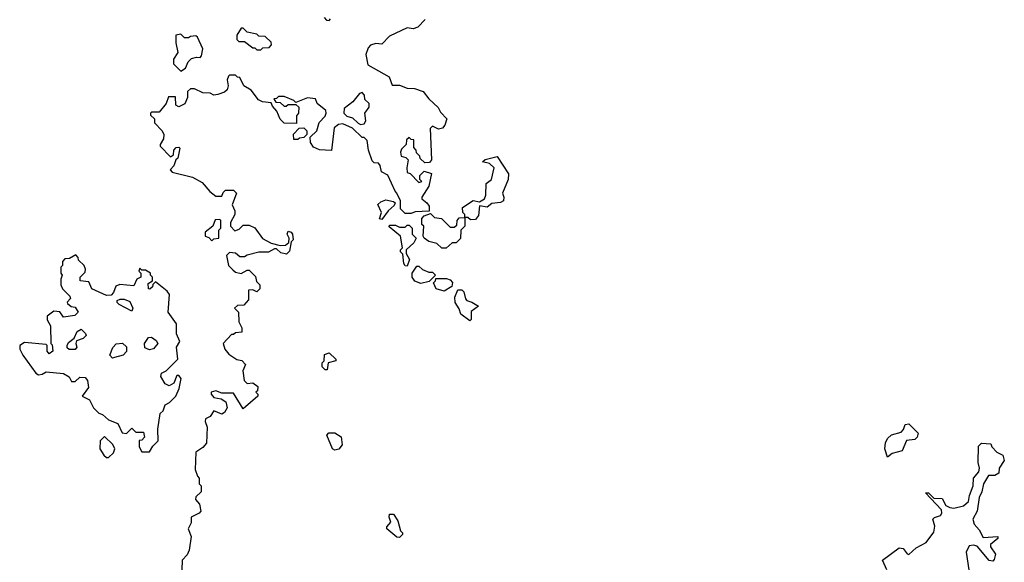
# Model space of a CAD drawing. Extents: x 2551545 to 2886624, y 315747 to 489036.
# Tile 31 of 119: x 2577020 to 2582063, y 383573 to 386354. Entities that reach past the tile are written whole.
import ezdxf

# ---------------------------------------------------------------- set-up
doc = ezdxf.new("R2010")
doc.units = 0

msp = doc.modelspace()

# ---------------------------------------------------------------- linework, layer by layer
at = {"layer": '0CON10XD'}
for points in [[(2579096.7, 386355), (2579060, 386315), (2579035, 386307.5), (2579005, 386312.5), (2578915, 386270), (2578875, 386227.5), (2578845, 386232.5), (2578817, 386223), (2578805, 386210), (2578792.5, 386175), (2578803, 386123), (2578911.7, 386061.7), (2578928.3, 386018.3), (2578965, 386017.5), (2579005, 386002.5), (2579041.7, 386001.7), (2579086.1, 385986.1), (2579115, 385947.5), (2579163.9, 385903.9), (2579175, 385880), (2579207.5, 385845), (2579197, 385813), (2579185, 385797.5), (2579165, 385792.5), (2579135, 385807.5), (2579123, 385797), (2579130, 385635), (2579118.3, 385621.7), (2579095, 385620), (2579071.7, 385641.7), (2579070, 385655), (2579051.7, 385671.7), (2579050, 385685), (2579038.3, 385698.3), (2579038.3, 385738.3), (2579025, 385740), (2579015, 385750), (2579001.7, 385738.3), (2579000, 385715), (2578975, 385690), (2578970, 385675), (2578973.6, 385653.6), (2578998.3, 385648.3), (2579010, 385635), (2579002.5, 385595), (2579005, 385570), (2579020, 385565), (2579065, 385520), (2579080, 385525), (2579070, 385535), (2579070, 385555), (2579091.7, 385578.3), (2579130, 385565), (2579115, 385500), (2579080, 385445), (2579080, 385435), (2579105.9, 385415.9), (2579117.7, 385397.7), (2579117.5, 385372.5), (2579045, 385370), (2579025, 385360), (2578995, 385360), (2578970, 385385), (2578970, 385425), (2578952.5, 385465), (2578942.5, 385475), (2578906.4, 385556.4), (2578873.6, 385573.6), (2578867, 385607), (2578858.3, 385618.3), (2578835, 385620), (2578825, 385630), (2578806.7, 385685), (2578800, 385735), (2578785, 385750), (2578775, 385750), (2578725, 385797.5), (2578675, 385820), (2578653, 385817), (2578630.7, 385799.3), (2578617, 385683), (2578555, 385686.7), (2578525, 385700), (2578510, 385725), (2578508.3, 385751.7), (2578542.5, 385785), (2578553.9, 385826.1), (2578585, 385860), (2578590, 385875), (2578588.3, 385888.3), (2578543.6, 385923.6), (2578535, 385947.5), (2578495, 385952.5), (2578435, 385930), (2578425, 385940), (2578375, 385960), (2578345, 385960), (2578335, 385950), (2578321.7, 385948.3), (2578331.7, 385931.7), (2578355, 385930), (2578375, 385910), (2578385, 385910), (2578395, 385920), (2578435, 385920), (2578450, 385905), (2578447.5, 385875), (2578438.3, 385861.7), (2578437.5, 385822.5), (2578375, 385823.3), (2578353.9, 385843.9), (2578337.5, 385885), (2578315, 385910), (2578308.3, 385928.3), (2578263.6, 385933.6), (2578243.6, 385943.6), (2578205, 385992.5), (2578167.5, 386015), (2578148.3, 386058.3), (2578135, 386060), (2578125, 386070), (2578095, 386070), (2578090, 386065), (2578082.5, 386045), (2578087.5, 386015), (2578082.5, 385995), (2578068.3, 385981.7), (2578035, 385970), (2578015, 385967.5), (2577996.4, 385976.4), (2577958.3, 385978.3), (2577915, 386000), (2577895, 386000), (2577880, 385985), (2577880, 385955), (2577866.7, 385923.3), (2577835, 385907.5), (2577820, 385915), (2577818.3, 385958.3), (2577781.7, 385958.3), (2577770, 385925), (2577735, 385880), (2577695, 385880), (2577690, 385875), (2577690, 385865), (2577710, 385845), (2577710, 385825), (2577750, 385785), (2577757.5, 385765), (2577757, 385743), (2577740, 385715), (2577740, 385705), (2577791.7, 385651.7), (2577808.3, 385661.7), (2577810, 385685), (2577821.7, 385698.3), (2577835, 385700), (2577840, 385695), (2577830, 385645), (2577820, 385635), (2577810, 385605), (2577790, 385585), (2577801.7, 385571.7), (2577905, 385546.7), (2577955, 385520), (2577993.6, 385473.6), (2578025, 385450), (2578055, 385450), (2578061.7, 385468.3), (2578075, 385480), (2578115, 385480), (2578130, 385465), (2578107.5, 385405), (2578122.5, 385375), (2578122.5, 385355), (2578100, 385315), (2578100, 385295), (2578121.7, 385271.7), (2578145, 385280), (2578165, 385300), (2578195, 385300), (2578225, 385287.5), (2578263, 385233), (2578308.3, 385208.3), (2578355, 385197.5), (2578381.7, 385198.3), (2578398.3, 385211.7), (2578400, 385235), (2578390, 385255), (2578395, 385270), (2578410, 385265), (2578417.5, 385255), (2578420, 385225), (2578410, 385215), (2578401.7, 385168.3), (2578387, 385153), (2578358.3, 385158.3), (2578335, 385180), (2578325, 385180), (2578295, 385162.5), (2578245, 385162.5), (2578185, 385147.5), (2578171.7, 385138.3), (2578148.3, 385138.3), (2578125, 385157.5), (2578095, 385160), (2578080, 385145), (2578090, 385095), (2578111.7, 385071.7), (2578125, 385060), (2578155, 385052.5), (2578185, 385070), (2578195, 385070), (2578228.3, 385038.3), (2578233, 385013), (2578250, 384995), (2578250, 384975), (2578235, 384960), (2578215, 384970), (2578191.7, 384968.3), (2578191.7, 384918.3), (2578168.3, 384891.7), (2578135, 384890), (2578120, 384875), (2578140, 384855), (2578142.5, 384805), (2578157.5, 384775), (2578157, 384753), (2578125, 384750), (2578115, 384740), (2578105, 384740), (2578062.5, 384695), (2578070, 384665), (2578090.7, 384640.7), (2578133, 384613), (2578157, 384607), (2578177, 384587), (2578162.5, 384555), (2578170, 384505), (2578185, 384490), (2578215, 384492.5), (2578240, 384475), (2578237.5, 384452.5), (2578230, 384445), (2578240, 384435), (2578240, 384425), (2578165, 384360), (2578115, 384440), (2578055, 384440), (2578025, 384452.5), (2578000, 384445), (2578000, 384435), (2578015, 384417.5), (2578051.7, 384411.7), (2578076.4, 384396.4), (2578082.5, 384365), (2578069.3, 384340.7), (2578055, 384332.5), (2578015, 384350), (2577995, 384320), (2577971.7, 384308.3), (2577970, 384295), (2577980, 384265), (2577976.4, 384183.6), (2577958.8, 384161.2), (2577922.5, 384137.5), (2577918.3, 384048.3), (2577930, 384015), (2577940, 384005), (2577940, 383975), (2577950, 383965), (2577950, 383935), (2577921.7, 383908.3), (2577920, 383895), (2577941.7, 383871.7), (2577947.5, 383835), (2577940, 383825), (2577897.5, 383805), (2577897.5, 383775), (2577882.5, 383745), (2577898.8, 383705), (2577887.5, 383635), (2577878.3, 383611.7), (2577852.5, 383585), (2577850, 383535)], [(2578580, 386365), (2578591.7, 386351.7), (2578605, 386350), (2578611.7, 386358.3)], [(2577845, 386090), (2577870, 386105), (2577883, 386137), (2577900, 386155), (2577925, 386162.5), (2577945, 386160), (2577951.7, 386168.3), (2577957.5, 386205), (2577930, 386265), (2577921.7, 386271.7), (2577895, 386267.5), (2577885, 386260), (2577865, 386260), (2577845, 386280), (2577820, 386275), (2577820, 386235), (2577830, 386185), (2577808.3, 386151.7), (2577808.3, 386128.3), (2577845, 386090)], [(2578255, 386200), (2578265, 386210), (2578298.3, 386211.7), (2578310, 386225), (2578308.3, 386238.3), (2578277, 386267), (2578245, 386270), (2578235, 386280), (2578185, 386290), (2578165, 386310), (2578155, 386310), (2578132.5, 386275), (2578133, 386253), (2578141.7, 386241.7), (2578171.7, 386241.7), (2578215, 386210), (2578225, 386210), (2578235, 386200), (2578255, 386200)], [(2578765, 385817.5), (2578785, 385820), (2578792.5, 385835), (2578787.5, 385875), (2578810, 385905), (2578810, 385925), (2578787.5, 385945), (2578787, 385967), (2578775, 385980), (2578760, 385975), (2578726.4, 385933.6), (2578681.7, 385898.3), (2578680, 385875), (2578695, 385860), (2578725, 385850), (2578753, 385823), (2578765, 385817.5)], [(2578445, 385740), (2578425, 385740), (2578423.3, 385766.7), (2578451.7, 385798.3), (2578475, 385800), (2578490, 385785), (2578490, 385765), (2578475, 385750), (2578453, 385747), (2578445, 385740)], [(2579328.3, 385328.3), (2579315, 385340), (2579300, 385340), (2579300, 385355), (2579290, 385365), (2579288.3, 385391.7), (2579343, 385427), (2579375, 385420), (2579400, 385435), (2579407.5, 385455), (2579410, 385515), (2579437.5, 385535), (2579450, 385595), (2579427, 385617), (2579390, 385625), (2579405, 385637.5), (2579465, 385652.5), (2579523.6, 385563.6), (2579521.2, 385535), (2579493.3, 385465), (2579500, 385445), (2579497.5, 385425), (2579483, 385417), (2579438.3, 385411.7), (2579415, 385393.3), (2579375, 385400), (2579369.3, 385350.7), (2579355, 385330), (2579328.3, 385328.3)], [(2578875, 385330), (2578863, 385333), (2578872.5, 385365), (2578853.9, 385406.1), (2578869.3, 385420.7), (2578895, 385430), (2578935, 385422.5), (2578942.5, 385415), (2578938.3, 385401.7), (2578907.5, 385375), (2578875, 385330)], [(2578005, 385220), (2578015, 385230), (2578040, 385235), (2578040, 385275), (2578050, 385285), (2578050, 385325), (2578045, 385330), (2578021.7, 385328.3), (2578010, 385295), (2577970, 385265), (2577970, 385245), (2577988.3, 385238.3), (2578005, 385220)], [(2579205, 385182.5), (2579183, 385183), (2579157, 385207), (2579115, 385217.5), (2579092.5, 385235), (2579087.5, 385245), (2579090, 385295), (2579080, 385305), (2579080, 385335), (2579091.7, 385348.3), (2579125, 385360), (2579145, 385340), (2579180, 385335), (2579225, 385290), (2579245, 385290), (2579258.3, 385301.7), (2579260, 385325), (2579271.7, 385338.3), (2579300, 385340), (2579300, 385295), (2579280, 385275), (2579278.3, 385231.7), (2579255, 385210), (2579235, 385210), (2579205, 385182.5)], [(2579005, 385090), (2578995, 385092.5), (2578987.5, 385105), (2578981.7, 385151.7), (2578970, 385165), (2578970, 385175), (2578980, 385185), (2578970, 385245), (2578911.7, 385291.7), (2578915, 385300), (2578945, 385300), (2578965, 385290), (2578995, 385290), (2579005, 385300), (2579015, 385300), (2579030, 385285), (2579030, 385255), (2579050, 385235), (2579039.3, 385210.7), (2579000, 385175), (2579000, 385155), (2579017.5, 385125), (2579005, 385090)], [(2577685, 384140), (2577701.7, 384168.3), (2577730, 384195), (2577727.5, 384255), (2577740, 384335), (2577755, 384350), (2577765, 384380), (2577787.5, 384392.5), (2577820, 384425), (2577836.4, 384463.6), (2577847.5, 384515), (2577835, 384530), (2577825, 384530), (2577809.3, 384490.7), (2577785, 384477.5), (2577765, 384487.5), (2577743.3, 384525), (2577747, 384543), (2577770, 384555), (2577830, 384615), (2577822.5, 384675), (2577840, 384705), (2577823.6, 384743.6), (2577822.5, 384795), (2577780, 384855), (2577787.5, 384945), (2577775, 384962.5), (2577715, 385010), (2577702.5, 384997.5), (2577700, 384985), (2577687, 384973), (2577680, 384975), (2577678.3, 385001.7), (2577700, 385015), (2577700, 385035), (2577690, 385045), (2577690, 385055), (2577665, 385070), (2577645, 385070), (2577635, 385080), (2577630, 385065), (2577640, 385055), (2577640, 385035), (2577620, 385025), (2577605, 384990), (2577533, 384997), (2577511.7, 384988.3), (2577500, 384955), (2577488.3, 384941.7), (2577465, 384940), (2577390, 384975), (2577375, 385010), (2577330, 385015), (2577330, 385035), (2577355, 385060), (2577357.5, 385075), (2577350, 385095), (2577321.7, 385121.7), (2577320, 385135), (2577308.3, 385148.3), (2577275, 385130), (2577251.7, 385128.3), (2577240, 385115), (2577240, 385095), (2577230, 385085), (2577230, 385055), (2577237.5, 385045), (2577230, 385025), (2577230, 384995), (2577240, 384975), (2577277, 384937), (2577280, 384925), (2577263, 384907), (2577265, 384900), (2577283.3, 384883.3), (2577305, 384880), (2577320, 384855), (2577301.7, 384838.3), (2577245, 384830), (2577225, 384857.5), (2577195, 384860), (2577160, 384835), (2577160, 384815), (2577177.5, 384785), (2577180, 384695), (2577187, 384687), (2577190, 384655), (2577171.7, 384641.7), (2577160, 384655), (2577160, 384685), (2577155, 384690), (2577045, 384700), (2577020, 384685), (2577020, 384665), (2577036.7, 384635), (2577103, 384543), (2577116.1, 384533.9), (2577135, 384536.7), (2577155, 384550), (2577245, 384540), (2577273, 384523), (2577285, 384500), (2577305, 384500), (2577328.3, 384521.7), (2577355, 384520), (2577366.7, 384505), (2577371.7, 384468.3), (2577340, 384425), (2577377.5, 384405), (2577397.5, 384365), (2577425, 384337.5), (2577445, 384330), (2577474.1, 384304.1), (2577522.5, 384285), (2577545, 384237.5), (2577567, 384233), (2577595, 384260), (2577615, 384240), (2577655, 384240), (2577660, 384215), (2577645, 384200), (2577631.7, 384198.3), (2577632.5, 384165), (2577645, 384140), (2577685, 384140)], [(2579075, 385002.5), (2579043.9, 385013.9), (2579030, 385035), (2579030, 385055), (2579055, 385090), (2579065, 385090), (2579083.9, 385073.9), (2579115, 385060), (2579135, 385060), (2579150, 385045), (2579117, 385013), (2579075, 385002.5)], [(2579195, 384963.3), (2579152.5, 384975), (2579140, 385005), (2579150, 385015), (2579151.7, 385028.3), (2579207, 385027), (2579225, 385020), (2579237, 385007), (2579233, 384987), (2579195, 384963.3)], [(2579325, 384810), (2579280, 384845), (2579271.7, 384871.7), (2579250, 384905), (2579248.3, 384931.7), (2579265, 384970), (2579285, 384970), (2579295, 384960), (2579303, 384923), (2579310, 384915), (2579336.7, 384906.7), (2579370, 384885), (2579331.7, 384858.3), (2579331.7, 384818.3), (2579325, 384810)], [(2577595, 384860), (2577530, 384895), (2577520, 384905), (2577520, 384915), (2577535, 384922.5), (2577555, 384922.5), (2577585, 384910), (2577600, 384875), (2577595, 384860)], [(2577273, 384663), (2577263, 384673), (2577262.5, 384685), (2577270.7, 384699.3), (2577298.3, 384721.7), (2577313.6, 384756.4), (2577335, 384767.5), (2577356.4, 384746.4), (2577360, 384735), (2577345, 384720), (2577311.7, 384708.3), (2577307.5, 384695), (2577312.5, 384675), (2577305, 384663.3), (2577273, 384663)], [(2577685, 384662.5), (2577661.7, 384671.7), (2577660, 384695), (2577680, 384725), (2577695, 384727.5), (2577719.3, 384709.3), (2577727.5, 384695), (2577705, 384667.5), (2577685, 384662.5)], [(2577495, 384620), (2577482.5, 384635), (2577496.4, 384673.6), (2577515, 384692.5), (2577547, 384697), (2577567, 384677), (2577567, 384653), (2577550, 384635), (2577505, 384622.5), (2577495, 384620)], [(2578595, 384560), (2578585, 384560), (2578570, 384575), (2578570, 384595), (2578580, 384605), (2578581.7, 384638.3), (2578605, 384647.5), (2578640, 384615), (2578640, 384605), (2578600, 384595), (2578595, 384560)], [(2581465, 384112.5), (2581451.2, 384155), (2581454, 384185), (2581465, 384207.5), (2581485, 384226.7), (2581535, 384240), (2581547, 384253), (2581555, 384280), (2581575, 384282.5), (2581622.5, 384235), (2581617.5, 384215), (2581605, 384202.5), (2581561.7, 384198.3), (2581540, 384145), (2581488.8, 384131.2), (2581465, 384112.5)], [(2577475, 384110), (2577500, 384135), (2577507.5, 384155), (2577496.4, 384176.4), (2577455, 384217.5), (2577432.5, 384195), (2577430, 384155), (2577451.7, 384121.7), (2577465, 384110), (2577475, 384110)], [(2578635, 384147.5), (2578622.5, 384155), (2578592.5, 384225), (2578603, 384237), (2578635, 384236.7), (2578667, 384217), (2578672.5, 384175), (2578655, 384152.5), (2578635, 384147.5)], [(2581462, 383535), (2581440, 383585), (2581525, 383647.5), (2581545, 383643.3), (2581565, 383616.7), (2581575, 383613.8), (2581612.7, 383647.3), (2581663.3, 383675), (2581701.7, 383728.3), (2581708, 383758), (2581697.5, 383795), (2581705, 383802.5), (2581737, 383813), (2581743.8, 383825), (2581741.7, 383841.7), (2581660, 383930), (2581675, 383930), (2581702.5, 383902.5), (2581745, 383900), (2581763.6, 383863.6), (2581783.6, 383853.6), (2581805, 383850), (2581855, 383862.5), (2581880, 383885), (2581884.2, 383915), (2581904, 383965), (2581906.2, 384005), (2581932.3, 384037.7), (2581936.2, 384055), (2581930, 384085), (2581931.7, 384168.3), (2581947, 384183), (2581995, 384180), (2582000, 384165), (2582025, 384137.5), (2582055, 384122.5), (2582063.3, 384095), (2582037.5, 384055), (2582035, 384030), (2582015, 384017.5), (2581981.7, 384018.3), (2581956.2, 383975), (2581948.8, 383935), (2581934.2, 383905), (2581923.8, 383835), (2581902.5, 383795), (2581909.3, 383769.3), (2581935, 383740), (2581955, 383700), (2582030, 383705), (2582030, 383695), (2581992.5, 383665), (2581993.3, 383653.3), (2582017.5, 383615), (2582011.7, 383588.3), (2582005, 383580), (2581985, 383582.5), (2581925, 383656.2), (2581905, 383661.2), (2581882.5, 383657.5), (2581867.5, 383625), (2581880.8, 383535)], [(2578965, 383700), (2578951.7, 383701.7), (2578900, 383745), (2578900, 383755), (2578921.7, 383778.3), (2578912.5, 383805), (2578915, 383820), (2578935, 383820), (2578957.5, 383785), (2578970, 383735), (2578980, 383725), (2578980, 383715), (2578965, 383700)]]:
    msp.add_lwpolyline(points, dxfattribs=at)

doc.saveas('drawing.dxf')
